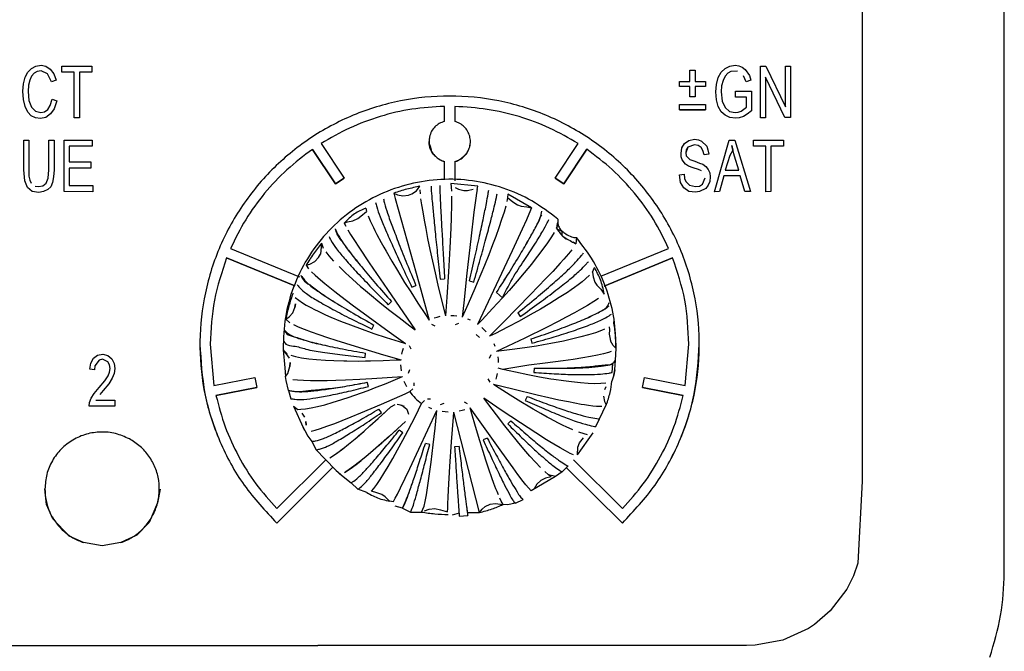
# Model space of a CAD drawing. Header units: millimetres. Extents: x -244 to 510, y -260 to 538.
# Tile 8 of 18: x 89 to 136, y -139 to -109. Entities that reach past the tile are written whole.
import ezdxf

# ---------------------------------------------------------------- set-up
doc = ezdxf.new("R2010")
doc.units = ezdxf.units.MM

msp = doc.modelspace()

# ---------------------------------------------------------------- linework, layer by layer
at = {"color": 7, "linetype": 'Continuous'}
for p, q in [((129.066, -88.765), (129.066, -131.006)), ((135.9, -135.405), (135.9, -90.652)), ((88.973, -111.335), (89.146, -111.145)), ((89.146, -111.145), (89.361, -111.034)), ((89.361, -111.034), (89.606, -110.987)), ((89.606, -110.987), (89.835, -111.034)), ((89.835, -111.034), (90.051, -111.177)), ((90.051, -111.177), (90.223, -111.414)), ((90.597, -111.034), (92.048, -111.034)), ((90.597, -111.335), (90.597, -111.034)), ((92.048, -111.034), (92.048, -111.335)), ((122.298, -111.335), (122.485, -111.145)), ((122.485, -111.145), (122.701, -111.034)), ((122.701, -111.034), (122.959, -110.987)), ((122.959, -110.987), (123.146, -111.018)), ((123.146, -111.018), (123.304, -111.082)), ((123.304, -111.082), (123.448, -111.193)), ((123.448, -111.193), (123.649, -111.494)), ((124.18, -111.034), (124.439, -111.034)), ((124.18, -113.521), (124.18, -111.034)), ((124.439, -111.034), (125.387, -112.998)), ((125.387, -112.998), (125.387, -111.034)), ((125.387, -111.034), (125.631, -111.034)), ((125.631, -111.034), (125.631, -113.515)), ((88.758, -111.889), (88.844, -111.573)), ((88.844, -111.573), (88.973, -111.335)), ((89.146, -111.525), (89.06, -111.715)), ((89.146, -111.525), (89.06, -111.715)), ((89.275, -111.383), (89.146, -111.525)), ((89.275, -111.383), (89.146, -111.525)), ((89.419, -111.304), (89.275, -111.383)), ((89.419, -111.304), (89.275, -111.383)), ((89.606, -111.267), (89.419, -111.304)), ((89.606, -111.267), (89.419, -111.304)), ((89.907, -111.414), (89.606, -111.267)), ((89.907, -111.414), (89.606, -111.267)), ((90.108, -111.794), (89.907, -111.414)), ((90.108, -111.794), (89.907, -111.414)), ((90.223, -111.414), (90.338, -111.715)), ((91.2, -111.335), (90.597, -111.335)), ((91.2, -111.335), (90.597, -111.335)), ((91.2, -113.521), (91.2, -111.335)), ((92.048, -111.335), (91.445, -111.335)), ((92.048, -111.335), (91.445, -111.335)), ((91.445, -111.335), (91.445, -113.521)), ((120.79, -111.772), (120.79, -111.235)), ((120.79, -111.235), (121.04, -111.235)), ((121.04, -111.235), (121.04, -111.772)), ((122.068, -111.921), (122.155, -111.589)), ((122.155, -111.589), (122.298, -111.335)), ((122.485, -111.525), (122.385, -111.731)), ((122.485, -111.525), (122.385, -111.731)), ((122.614, -111.383), (122.485, -111.525)), ((122.614, -111.383), (122.485, -111.525)), ((122.758, -111.304), (122.614, -111.383)), ((122.758, -111.304), (122.614, -111.383)), ((123.074, -111.282), (122.758, -111.304)), ((123.074, -111.282), (122.758, -111.304)), ((123.491, -111.794), (123.361, -111.509)), ((123.491, -111.794), (123.361, -111.509)), ((123.649, -111.494), (123.721, -111.715)), ((125.358, -113.515), (124.425, -111.568)), ((124.425, -111.568), (124.425, -113.521)), ((125.358, -113.515), (124.425, -111.568)), ((88.729, -112.248), (88.758, -111.889)), ((89.002, -111.953), (88.988, -112.254)), ((89.002, -111.953), (88.988, -112.254)), ((89.06, -111.715), (89.002, -111.953)), ((89.06, -111.715), (89.002, -111.953)), ((90.338, -111.715), (90.108, -111.794)), ((90.338, -111.715), (90.108, -111.794)), ((120.29, -111.772), (120.79, -111.772)), ((120.29, -112.021), (120.29, -111.772)), ((120.79, -112.021), (120.29, -112.021)), ((120.79, -112.021), (120.29, -112.021)), ((120.79, -112.518), (120.79, -112.021)), ((121.04, -111.772), (121.54, -111.772)), ((121.54, -112.021), (121.04, -112.021)), ((121.54, -112.021), (121.04, -112.021)), ((121.04, -112.021), (121.04, -112.513)), ((121.54, -111.772), (121.54, -112.021)), ((122.04, -112.28), (122.068, -111.921)), ((122.313, -111.979), (122.298, -112.28)), ((122.313, -111.979), (122.298, -112.28)), ((122.385, -111.731), (122.313, -111.979)), ((122.385, -111.731), (122.313, -111.979)), ((123.721, -111.715), (123.491, -111.794)), ((123.721, -111.715), (123.491, -111.794)), ((88.758, -112.644), (88.729, -112.248)), ((88.758, -112.644), (88.729, -112.248)), ((88.988, -112.254), (89.017, -112.697)), ((121.04, -112.513), (120.79, -112.518)), ((121.04, -112.513), (120.79, -112.518)), ((122.068, -112.66), (122.04, -112.28)), ((122.068, -112.66), (122.04, -112.28)), ((122.298, -112.28), (122.341, -112.729)), ((122.974, -112.539), (122.974, -112.238)), ((122.974, -112.238), (123.749, -112.238)), ((123.505, -112.539), (122.974, -112.539)), ((123.505, -112.539), (122.974, -112.539)), ((123.505, -113.014), (123.505, -112.539)), ((123.749, -112.238), (123.749, -113.188)), ((88.844, -112.982), (88.758, -112.644)), ((88.844, -112.982), (88.758, -112.644)), ((88.973, -113.251), (88.844, -112.982)), ((88.973, -113.251), (88.844, -112.982)), ((89.017, -112.697), (89.146, -113.014)), ((89.146, -113.014), (89.333, -113.204)), ((89.936, -113.125), (90.051, -112.935)), ((90.051, -112.935), (90.137, -112.634)), ((90.238, -113.093), (90.065, -113.341)), ((90.238, -113.093), (90.065, -113.341)), ((90.137, -112.634), (90.367, -112.713)), ((90.367, -112.713), (90.238, -113.093)), ((90.367, -112.713), (90.238, -113.093)), ((108.99, -113.704), (108.99, -112.973)), ((109.49, -112.979), (109.49, -113.704)), ((120.29, -113.14), (120.29, -112.891)), ((120.29, -112.891), (121.54, -112.891)), ((121.54, -112.891), (121.54, -113.14)), ((122.155, -112.982), (122.068, -112.66)), ((122.155, -112.982), (122.068, -112.66)), ((122.298, -113.236), (122.155, -112.982)), ((122.298, -113.236), (122.155, -112.982)), ((122.341, -112.729), (122.485, -113.03)), ((122.485, -113.03), (122.686, -113.22)), ((123.247, -113.204), (123.505, -113.014)), ((89.132, -113.426), (88.973, -113.251)), ((89.132, -113.426), (88.973, -113.251)), ((89.333, -113.521), (89.132, -113.426)), ((89.333, -113.521), (89.132, -113.426)), ((89.333, -113.204), (89.591, -113.267)), ((89.577, -113.552), (89.333, -113.521)), ((89.577, -113.552), (89.333, -113.521)), ((89.835, -113.505), (89.577, -113.552)), ((89.835, -113.505), (89.577, -113.552)), ((89.591, -113.267), (89.778, -113.236)), ((89.778, -113.236), (89.936, -113.125)), ((90.065, -113.341), (89.835, -113.505)), ((90.065, -113.341), (89.835, -113.505)), ((91.445, -113.521), (91.2, -113.521)), ((91.445, -113.521), (91.2, -113.521)), ((121.54, -113.14), (120.29, -113.14)), ((120.29, -113.14), (121.54, -113.14)), ((122.485, -113.405), (122.298, -113.236)), ((122.485, -113.405), (122.298, -113.236)), ((122.715, -113.515), (122.485, -113.405)), ((122.715, -113.515), (122.485, -113.405)), ((122.686, -113.22), (122.959, -113.267)), ((122.974, -113.547), (122.715, -113.515)), ((122.974, -113.547), (122.715, -113.515)), ((122.959, -113.267), (123.103, -113.251)), ((123.16, -113.521), (122.974, -113.547)), ((123.16, -113.521), (122.974, -113.547)), ((123.103, -113.251), (123.247, -113.204)), ((123.361, -113.468), (123.16, -113.521)), ((123.361, -113.468), (123.16, -113.521)), ((123.548, -113.357), (123.361, -113.468)), ((123.548, -113.357), (123.361, -113.468)), ((123.749, -113.188), (123.548, -113.357)), ((123.749, -113.188), (123.548, -113.357)), ((124.425, -113.521), (124.18, -113.521)), ((124.425, -113.521), (124.18, -113.521)), ((125.631, -113.515), (125.358, -113.515)), ((125.631, -113.515), (125.358, -113.515)), ((88.777, -116.035), (88.777, -114.594)), ((88.777, -114.594), (89.021, -114.594)), ((89.021, -114.594), (89.021, -116.336)), ((89.984, -114.594), (90.228, -114.594)), ((89.984, -116.035), (89.984, -114.594)), ((90.228, -114.594), (90.228, -116.035)), ((90.717, -114.594), (92.067, -114.594)), ((90.717, -117.075), (90.717, -114.594)), ((92.067, -114.895), (90.961, -114.895)), ((92.067, -114.895), (90.961, -114.895)), ((90.961, -114.895), (90.961, -115.64)), ((92.067, -114.594), (92.067, -114.895)), ((103.06, -114.762), (104.172, -116.422)), ((114.308, -116.422), (115.419, -114.767)), ((120.362, -115.244), (120.405, -114.974)), ((120.405, -114.974), (120.534, -114.753)), ((120.534, -114.753), (120.735, -114.61)), ((120.692, -114.937), (120.591, -115.207)), ((120.692, -114.937), (120.606, -115.069)), ((121.008, -114.832), (120.692, -114.937)), ((121.008, -114.832), (120.692, -114.937)), ((120.735, -114.61), (121.008, -114.547)), ((121.008, -114.547), (121.195, -114.578)), ((121.18, -114.858), (121.008, -114.832)), ((121.18, -114.858), (121.008, -114.832)), ((121.324, -114.953), (121.18, -114.858)), ((121.324, -114.953), (121.18, -114.858)), ((121.195, -114.578), (121.353, -114.642)), ((121.41, -115.101), (121.324, -114.953)), ((121.41, -115.101), (121.324, -114.953)), ((121.353, -114.642), (121.597, -114.895)), ((121.597, -114.895), (121.655, -115.069)), ((121.971, -117.081), (122.675, -114.594)), ((122.675, -114.594), (122.948, -114.594)), ((122.847, -115.08), (122.804, -114.858)), ((122.847, -115.08), (122.804, -114.858)), ((122.804, -114.858), (122.847, -115.08)), ((122.804, -114.858), (122.847, -115.08)), ((122.948, -114.594), (123.709, -117.075)), ((123.838, -114.594), (125.289, -114.594)), ((123.838, -114.895), (123.838, -114.594)), ((124.442, -114.895), (123.838, -114.895)), ((124.442, -114.895), (123.838, -114.895)), ((124.442, -117.081), (124.442, -114.895)), ((124.686, -114.895), (124.686, -117.075)), ((125.289, -114.895), (124.686, -114.895)), ((125.289, -114.895), (124.686, -114.895)), ((125.289, -114.594), (125.289, -114.895)), ((103.756, -116.698), (102.644, -115.044)), ((102.644, -115.044), (103.756, -116.698)), ((114.724, -116.693), (115.835, -115.038)), ((115.835, -115.038), (114.724, -116.693)), ((120.376, -115.402), (120.362, -115.244)), ((120.376, -115.402), (120.362, -115.244)), ((120.419, -115.539), (120.376, -115.402)), ((120.419, -115.539), (120.376, -115.402)), ((120.606, -115.069), (120.591, -115.207)), ((120.591, -115.207), (120.606, -115.354)), ((120.606, -115.354), (120.793, -115.529)), ((121.468, -115.307), (121.41, -115.101)), ((121.468, -115.307), (121.41, -115.101)), ((121.698, -115.27), (121.468, -115.307)), ((121.698, -115.27), (121.468, -115.307)), ((121.655, -115.069), (121.698, -115.27)), ((122.703, -115.333), (122.488, -116.051)), ((122.703, -115.333), (122.488, -116.051)), ((122.847, -115.08), (122.703, -115.333)), ((122.847, -115.08), (122.703, -115.333)), ((122.933, -115.365), (122.847, -115.08)), ((122.933, -115.365), (122.847, -115.08)), ((123.134, -116.051), (122.933, -115.365)), ((123.134, -116.051), (122.933, -115.365)), ((90.961, -115.64), (91.995, -115.64)), ((91.995, -115.64), (91.995, -115.94)), ((108.99, -116.495), (108.99, -115.624)), ((109.49, -115.629), (109.49, -116.551)), ((120.577, -115.761), (120.419, -115.539)), ((120.577, -115.761), (120.419, -115.539)), ((120.721, -115.845), (120.577, -115.761)), ((120.721, -115.845), (120.577, -115.761)), ((120.951, -115.925), (120.721, -115.845)), ((120.951, -115.925), (120.721, -115.845)), ((120.793, -115.529), (121.022, -115.608)), ((121.195, -116.014), (120.951, -115.925)), ((121.195, -116.014), (120.951, -115.925)), ((121.022, -115.608), (121.252, -115.703)), ((121.252, -115.703), (121.41, -115.75)), ((121.41, -115.75), (121.554, -115.861)), ((121.554, -115.861), (121.669, -116.004)), ((88.82, -116.558), (88.777, -116.035)), ((88.82, -116.558), (88.777, -116.035)), ((89.021, -116.336), (89.064, -116.526)), ((89.941, -116.431), (89.984, -116.035)), ((90.199, -116.363), (90.156, -116.632)), ((90.199, -116.363), (90.156, -116.632)), ((90.228, -116.035), (90.199, -116.363)), ((90.228, -116.035), (90.199, -116.363)), ((91.995, -115.94), (90.961, -115.94)), ((91.995, -115.94), (90.961, -115.94)), ((90.961, -115.94), (90.961, -116.78)), ((120.29, -116.268), (120.52, -116.241)), ((120.333, -116.632), (120.29, -116.268)), ((120.333, -116.632), (120.29, -116.268)), ((120.52, -116.241), (120.534, -116.447)), ((121.339, -116.078), (121.195, -116.014)), ((121.339, -116.078), (121.195, -116.014)), ((121.669, -116.004), (121.741, -116.178)), ((121.741, -116.178), (121.77, -116.368)), ((121.77, -116.368), (121.741, -116.584)), ((121.77, -116.368), (121.741, -116.584)), ((122.416, -116.315), (122.215, -117.075)), ((122.416, -116.315), (122.215, -117.075)), ((123.206, -116.32), (122.416, -116.315)), ((123.206, -116.32), (122.416, -116.315)), ((122.488, -116.051), (123.134, -116.051)), ((123.422, -117.075), (123.206, -116.32)), ((123.422, -117.075), (123.206, -116.32)), ((88.949, -116.875), (88.82, -116.558)), ((88.949, -116.875), (88.82, -116.558)), ((89.179, -117.065), (88.949, -116.875)), ((89.179, -117.065), (88.949, -116.875)), ((89.064, -116.526), (89.122, -116.669)), ((89.323, -116.811), (89.481, -116.827)), ((89.481, -116.827), (89.696, -116.796)), ((89.696, -116.796), (89.855, -116.669)), ((89.855, -116.669), (89.941, -116.431)), ((90.07, -116.843), (89.926, -116.98)), ((90.07, -116.843), (89.926, -116.98)), ((90.156, -116.632), (90.07, -116.843)), ((90.156, -116.632), (90.07, -116.843)), ((90.961, -116.78), (92.096, -116.78)), ((92.096, -116.78), (92.096, -117.081)), ((104.172, -116.422), (103.756, -116.698)), ((103.756, -116.698), (104.172, -116.422)), ((107.652, -117.032), (107.817, -116.819)), ((109.302, -116.692), (109.322, -116.861)), ((110.595, -116.807), (109.302, -116.692)), ((109.322, -116.861), (109.329, -117.046)), ((109.501, -116.874), (109.663, -116.96)), ((110.564, -116.971), (110.595, -116.807)), ((114.724, -116.693), (114.308, -116.422)), ((114.308, -116.422), (114.724, -116.693)), ((120.491, -116.891), (120.333, -116.632)), ((120.491, -116.891), (120.333, -116.632)), ((120.534, -116.447), (120.591, -116.59)), ((120.591, -116.59), (120.778, -116.764)), ((120.778, -116.764), (121.051, -116.827)), ((121.051, -116.827), (121.252, -116.811)), ((121.252, -116.811), (121.396, -116.716)), ((121.396, -116.716), (121.525, -116.415)), ((121.669, -116.759), (121.554, -116.922)), ((121.669, -116.759), (121.554, -116.922)), ((121.741, -116.584), (121.669, -116.759)), ((121.741, -116.584), (121.669, -116.759)), ((89.495, -117.112), (89.179, -117.065)), ((89.495, -117.112), (89.179, -117.065)), ((89.725, -117.075), (89.495, -117.112)), ((89.725, -117.075), (89.495, -117.112)), ((89.926, -116.98), (89.725, -117.075)), ((89.926, -116.98), (89.725, -117.075)), ((92.096, -117.081), (90.717, -117.075)), ((92.096, -117.081), (90.717, -117.075)), ((106.562, -117.151), (106.629, -117.399)), ((106.562, -117.151), (106.73, -117.23)), ((106.73, -117.23), (106.994, -117.28)), ((106.994, -117.28), (107.261, -117.251)), ((107.261, -117.251), (107.43, -117.187)), ((107.43, -117.187), (107.652, -117.032)), ((107.809, -116.99), (107.822, -117.175)), ((109.332, -117.29), (109.329, -117.701)), ((109.663, -116.96), (109.924, -117.023)), ((109.924, -117.023), (110.105, -117.021)), ((110.105, -117.021), (110.367, -116.951)), ((110.535, -117.153), (110.5, -117.393)), ((110.564, -116.971), (110.535, -117.153)), ((112.034, -117.193), (112.03, -117.364)), ((113.173, -117.853), (112.034, -117.193)), ((120.735, -117.065), (120.491, -116.891)), ((120.735, -117.065), (120.491, -116.891)), ((121.051, -117.107), (120.735, -117.065)), ((121.051, -117.107), (120.735, -117.065)), ((121.252, -117.075), (121.051, -117.107)), ((121.252, -117.075), (121.051, -117.107)), ((121.554, -116.922), (121.252, -117.075)), ((121.554, -116.922), (121.252, -117.075)), ((122.215, -117.075), (121.971, -117.081)), ((122.215, -117.075), (121.971, -117.081)), ((123.709, -117.075), (123.422, -117.075)), ((123.709, -117.075), (123.422, -117.075)), ((124.686, -117.075), (124.442, -117.081)), ((124.686, -117.075), (124.442, -117.081)), ((106.629, -117.399), (107.776, -121.507)), ((107.849, -117.416), (107.891, -117.709)), ((107.891, -117.709), (107.946, -118.051)), ((109.329, -117.701), (109.313, -118.332)), ((110.5, -117.393), (110.411, -118.063)), ((111.938, -117.779), (111.856, -118.061)), ((112.03, -117.364), (111.996, -117.545)), ((112.03, -117.364), (112.282, -117.568)), ((112.282, -117.568), (112.505, -117.716)), ((112.505, -117.716), (112.676, -117.776)), ((112.676, -117.776), (112.946, -117.799)), ((112.946, -117.799), (113.173, -117.853)), ((104.836, -118.37), (104.974, -118.252)), ((104.974, -118.252), (105.252, -118.035)), ((105.213, -117.879), (105.252, -118.035)), ((105.326, -118.241), (105.426, -118.478)), ((107.946, -118.051), (108.015, -118.443)), ((110.411, -118.063), (110.254, -119.347)), ((111.856, -118.061), (111.741, -118.42)), ((113.045, -118.167), (112.931, -118.43)), ((113.173, -117.853), (113.045, -118.167)), ((104.177, -118.598), (104.33, -118.531)), ((104.177, -118.598), (104.246, -118.733)), ((104.33, -118.531), (104.596, -118.488)), ((104.596, -118.488), (104.836, -118.37)), ((105.426, -118.478), (105.575, -118.795)), ((108.015, -118.443), (108.093, -118.856)), ((109.313, -118.332), (109.296, -118.827)), ((111.741, -118.42), (111.602, -118.823)), ((112.931, -118.43), (112.73, -118.88)), ((114.42, -118.697), (114.367, -118.844)), ((114.44, -118.393), (114.44, -118.55)), ((104.351, -118.918), (104.481, -119.133)), ((104.481, -119.133), (104.665, -119.427)), ((105.575, -118.795), (105.647, -118.939)), ((105.647, -118.939), (105.749, -119.138)), ((105.749, -119.138), (105.954, -119.522)), ((108.093, -118.856), (108.186, -119.327)), ((109.296, -118.827), (109.253, -119.783)), ((111.457, -119.226), (111.307, -119.629)), ((111.602, -118.823), (111.457, -119.226)), ((112.73, -118.88), (112.252, -119.918)), ((114.269, -119.035), (114.14, -119.251)), ((114.367, -118.844), (114.639, -118.976)), ((114.639, -118.976), (114.639, -119.185)), ((114.639, -119.185), (114.832, -119.359)), ((103.089, -119.56), (103.031, -120.089)), ((103.089, -119.56), (103.17, -119.799)), ((104.665, -119.427), (104.872, -119.747)), ((105.954, -119.522), (106.077, -119.744)), ((108.186, -119.327), (108.298, -119.865)), ((110.254, -119.347), (110.066, -121.004)), ((111.307, -119.629), (111.119, -120.115)), ((113.948, -119.538), (113.727, -119.846)), ((114.14, -119.251), (113.948, -119.538)), ((115.179, -119.497), (115.312, -119.586)), ((115.337, -119.288), (115.312, -119.586)), ((98.713, -119.807), (102.028, -121.173)), ((102.942, -120.246), (103.031, -120.089)), ((103.288, -119.972), (103.442, -120.163)), ((103.442, -120.163), (103.668, -120.415)), ((104.872, -119.747), (105.375, -120.504)), ((106.077, -119.744), (106.187, -119.941)), ((106.187, -119.941), (106.463, -120.418)), ((108.298, -119.865), (108.543, -120.982)), ((109.253, -119.783), (109.19, -120.927)), ((112.252, -119.918), (110.585, -123.463)), ((111.119, -120.115), (110.913, -120.633)), ((113.467, -120.188), (113.312, -120.386)), ((113.727, -119.846), (113.467, -120.188)), ((114.953, -120.063), (114.731, -120.32)), ((115.108, -119.873), (114.953, -120.063)), ((116.506, -121.15), (119.766, -119.807)), ((101.794, -121.615), (98.522, -120.267)), ((98.522, -120.267), (101.794, -121.615)), ((102.343, -120.616), (102.523, -120.569)), ((102.343, -120.616), (102.465, -120.797)), ((102.523, -120.569), (102.757, -120.439)), ((102.757, -120.439), (102.942, -120.246)), ((105.375, -120.504), (106.25, -121.787)), ((106.463, -120.418), (106.735, -120.876)), ((110.913, -120.633), (110.573, -121.46)), ((113.172, -120.561), (112.825, -120.983)), ((113.312, -120.386), (113.172, -120.561)), ((114.55, -120.524), (114.194, -120.914)), ((114.731, -120.32), (114.55, -120.524)), ((116.668, -121.617), (119.958, -120.262)), ((119.958, -120.262), (116.668, -121.617)), ((102.604, -120.939), (102.779, -121.101)), ((102.779, -121.101), (103.03, -121.318)), ((103.929, -120.681), (104.234, -120.976)), ((104.234, -120.976), (104.415, -121.145)), ((106.735, -120.876), (107.08, -121.441)), ((108.543, -120.982), (108.679, -121.572)), ((109.19, -120.927), (109.108, -122.16)), ((110.066, -121.004), (109.917, -122.418)), ((112.825, -120.983), (112.483, -121.386)), ((114.194, -120.914), (113.871, -121.259)), ((115.967, -121.097), (115.778, -121.272)), ((116.102, -120.946), (116.199, -120.724)), ((116.102, -120.946), (116.146, -121.169)), ((103.03, -121.318), (103.236, -121.489)), ((103.236, -121.489), (103.73, -121.883)), ((104.415, -121.145), (104.579, -121.293)), ((104.579, -121.293), (104.963, -121.633)), ((107.08, -121.441), (107.37, -121.903)), ((107.43, -121.679), (107.623, -121.59)), ((107.776, -121.507), (108.255, -123.256)), ((108.679, -121.572), (108.869, -122.364)), ((108.786, -121.283), (108.998, -121.264)), ((110.197, -121.371), (110.403, -121.426)), ((110.573, -121.46), (110.459, -121.73)), ((112.483, -121.386), (112.096, -121.83)), ((113.871, -121.259), (113.131, -122.032)), ((115.415, -121.56), (115.244, -121.686)), ((115.611, -121.41), (115.415, -121.56)), ((115.778, -121.272), (115.611, -121.41)), ((116.146, -121.169), (116.221, -121.425)), ((116.221, -121.425), (116.314, -121.58)), ((116.314, -121.58), (116.506, -121.77)), ((103.73, -121.883), (104.009, -122.099)), ((104.963, -121.633), (105.099, -121.75)), ((105.099, -121.75), (105.383, -121.991)), ((105.383, -121.991), (105.888, -122.408)), ((106.25, -121.787), (107.588, -123.718)), ((107.37, -121.903), (107.715, -122.441)), ((110.459, -121.73), (110.136, -122.477)), ((111.492, -121.934), (111.785, -122.178)), ((112.096, -121.83), (111.785, -122.178)), ((113.131, -122.032), (111.845, -123.343)), ((114.75, -122.023), (114.514, -122.175)), ((114.901, -121.922), (114.75, -122.023)), ((115.088, -121.795), (114.901, -121.922)), ((115.244, -121.686), (115.088, -121.795)), ((116.506, -121.77), (116.675, -122)), ((101.808, -122.654), (101.838, -122.476)), ((101.838, -122.476), (101.808, -122.654)), ((101.821, -122.164), (102.172, -122.432)), ((102.172, -122.432), (102.353, -122.541)), ((102.353, -122.541), (102.564, -122.656)), ((104.009, -122.099), (104.558, -122.515)), ((104.558, -122.515), (105.325, -123.084)), ((105.888, -122.408), (106.31, -122.745)), ((106.292, -122.514), (106.443, -122.364)), ((107.715, -122.441), (108.078, -122.993)), ((108.869, -122.364), (109.04, -123.048)), ((109.108, -122.16), (109.04, -123.048)), ((109.917, -122.418), (109.849, -123.12)), ((110.136, -122.477), (109.849, -123.12)), ((111.785, -122.178), (111.304, -122.704)), ((114.06, -122.457), (113.614, -122.722)), ((114.514, -122.175), (114.06, -122.457)), ((115.875, -122.546), (115.582, -122.714)), ((116.171, -122.367), (115.875, -122.546)), ((116.391, -122.223), (116.171, -122.367)), ((101.525, -123.1), (101.701, -122.898)), ((101.701, -122.898), (101.808, -122.654)), ((102.564, -122.656), (102.749, -122.751)), ((102.749, -122.751), (102.916, -122.833)), ((102.916, -122.833), (103.117, -122.927)), ((103.117, -122.927), (103.28, -123.001)), ((103.28, -123.001), (103.533, -123.111)), ((106.31, -122.745), (106.811, -123.135)), ((108.078, -122.993), (108.255, -123.256)), ((109.303, -123.029), (109.448, -123.038)), ((111.304, -122.704), (110.804, -123.235)), ((112.516, -122.903), (112.638, -123.077)), ((113.111, -123.01), (112.581, -123.301)), ((113.614, -122.722), (113.111, -123.01)), ((115.238, -122.904), (114.837, -123.118)), ((115.582, -122.714), (115.238, -122.904)), ((101.372, -123.205), (101.525, -123.1)), ((101.372, -123.205), (101.561, -123.379)), ((101.738, -123.472), (101.969, -123.578)), ((103.533, -123.111), (103.994, -123.303)), ((103.994, -123.303), (104.476, -123.491)), ((104.476, -123.491), (105.036, -123.698)), ((105.325, -123.084), (106.331, -123.813)), ((105.51, -123.685), (105.6, -123.493)), ((106.811, -123.135), (107.335, -123.531)), ((108.374, -123.445), (108.529, -123.532)), ((108.499, -123.148), (108.638, -123.107)), ((108.638, -123.107), (108.779, -123.074)), ((109.448, -123.038), (109.591, -123.055)), ((109.516, -123.475), (109.687, -123.401)), ((110.1, -123.191), (110.232, -123.248)), ((110.804, -123.235), (110.585, -123.463)), ((111.845, -123.343), (111.158, -124.035)), ((112.581, -123.301), (112.023, -123.597)), ((114.461, -123.315), (113.891, -123.605)), ((114.837, -123.118), (114.461, -123.315)), ((101.969, -123.578), (102.252, -123.694)), ((102.252, -123.694), (102.588, -123.822)), ((102.588, -123.822), (102.951, -123.952)), ((102.951, -123.952), (103.374, -124.096)), ((105.036, -123.698), (105.467, -123.85)), ((105.467, -123.85), (105.603, -123.896)), ((105.603, -123.896), (106.199, -124.094)), ((106.331, -123.813), (107.121, -124.379)), ((107.335, -123.531), (107.588, -123.718)), ((110.525, -123.945), (110.675, -124.094)), ((110.793, -123.614), (110.997, -123.818)), ((111.44, -123.895), (111.158, -124.035)), ((112.023, -123.597), (111.44, -123.895)), ((113.891, -123.605), (112.852, -124.118)), ((115.917, -123.966), (115.549, -124.067)), ((116.256, -123.86), (115.917, -123.966)), ((116.542, -123.756), (116.256, -123.86)), ((116.678, -123.699), (116.542, -123.756)), ((116.903, -123.584), (116.928, -123.724)), ((116.928, -123.724), (116.917, -123.938)), ((116.917, -123.938), (116.971, -124.254)), ((97.74, -124.408), (97.915, -126.4)), ((101.24, -124.439), (101.24, -124.682)), ((103.374, -124.096), (103.772, -124.226)), ((103.772, -124.226), (104.237, -124.373)), ((104.237, -124.373), (104.912, -124.58)), ((106.199, -124.094), (106.821, -124.289)), ((106.821, -124.289), (107.121, -124.379)), ((111.362, -124.376), (111.42, -124.509)), ((112.852, -124.118), (111.5, -124.768)), ((113.145, -124.163), (113.199, -124.367)), ((113.758, -124.446), (113.424, -124.503)), ((114.1, -124.384), (113.758, -124.446)), ((114.714, -124.262), (114.1, -124.384)), ((115.095, -124.178), (114.714, -124.262)), ((115.549, -124.067), (115.095, -124.178)), ((117.108, -124.483), (116.971, -124.254)), ((117.24, -124.614), (117.24, -124.439)), ((120.565, -126.4), (120.74, -124.413)), ((92.31, -124.942), (92.568, -124.894)), ((92.568, -124.894), (92.813, -124.958)), ((101.24, -124.682), (101.314, -125.547)), ((101.24, -124.682), (101.427, -124.878)), ((101.24, -124.682), (101.522, -125.091)), ((104.912, -124.58), (106.065, -124.919)), ((105.177, -125.051), (105.196, -124.84)), ((106.065, -124.919), (106.91, -125.159)), ((106.946, -124.89), (106.981, -124.749)), ((106.981, -124.749), (107.022, -124.612)), ((107.397, -124.654), (107.309, -124.499)), ((111.219, -124.929), (111.144, -125.099)), ((111.74, -124.74), (111.5, -124.768)), ((112.369, -124.661), (111.74, -124.74)), ((112.973, -124.574), (112.369, -124.661)), ((113.424, -124.503), (112.973, -124.574)), ((116.639, -124.88), (116.35, -124.946)), ((116.874, -124.816), (116.639, -124.88)), ((117.005, -124.772), (116.874, -124.816)), ((117.24, -124.614), (117.108, -124.483)), ((117.216, -125.181), (117.24, -124.614)), ((91.951, -125.623), (91.994, -125.322)), ((91.994, -125.322), (92.123, -125.084)), ((92.123, -125.084), (92.31, -124.942)), ((92.396, -125.19), (92.195, -125.449)), ((92.396, -125.19), (92.195, -125.449)), ((92.554, -125.142), (92.396, -125.19)), ((92.554, -125.142), (92.396, -125.19)), ((92.813, -125.269), (92.554, -125.142)), ((92.813, -125.269), (92.554, -125.142)), ((92.813, -124.958), (92.999, -125.116)), ((92.899, -125.412), (92.813, -125.269)), ((92.899, -125.412), (92.813, -125.269)), ((92.999, -125.116), (93.114, -125.338)), ((93.114, -125.338), (93.158, -125.591)), ((101.568, -125.482), (101.571, -125.302)), ((101.571, -125.302), (101.568, -125.482)), ((101.606, -124.947), (101.84, -125.009)), ((101.84, -125.009), (102.129, -125.064)), ((102.129, -125.064), (102.472, -125.112)), ((102.472, -125.112), (102.843, -125.15)), ((102.843, -125.15), (103.277, -125.182)), ((103.277, -125.182), (103.684, -125.203)), ((103.684, -125.203), (104.161, -125.217)), ((104.161, -125.217), (104.302, -125.22)), ((104.302, -125.22), (104.854, -125.223)), ((104.854, -125.223), (105.194, -125.221)), ((105.194, -125.221), (105.433, -125.217)), ((105.433, -125.217), (106.04, -125.2)), ((106.04, -125.2), (106.669, -125.173)), ((106.669, -125.173), (106.91, -125.159)), ((111.555, -125.015), (111.571, -125.156)), ((111.571, -125.156), (111.58, -125.301)), ((113.834, -125.329), (113.046, -125.419)), ((114.698, -125.218), (113.834, -125.329)), ((115.179, -125.149), (114.698, -125.218)), ((115.636, -125.078), (115.179, -125.149)), ((116.008, -125.013), (115.636, -125.078)), ((116.35, -124.946), (116.008, -125.013)), ((117.056, -125.775), (117.093, -125.367)), ((117.187, -125.64), (117.216, -125.181)), ((92.181, -125.654), (91.951, -125.623)), ((92.181, -125.654), (91.951, -125.623)), ((92.195, -125.449), (92.181, -125.654)), ((92.195, -125.449), (92.181, -125.654)), ((92.827, -125.939), (92.899, -125.765)), ((92.928, -125.591), (92.899, -125.412)), ((92.928, -125.591), (92.899, -125.412)), ((92.899, -125.765), (92.928, -125.591)), ((93.114, -125.823), (93.028, -126.045)), ((93.114, -125.823), (93.028, -126.045)), ((93.158, -125.591), (93.114, -125.823)), ((93.158, -125.591), (93.114, -125.823)), ((101.314, -125.547), (101.351, -125.968)), ((101.351, -125.968), (101.458, -125.818)), ((101.458, -125.818), (101.568, -125.482)), ((106.909, -125.554), (106.9, -125.412)), ((106.924, -125.698), (106.909, -125.554)), ((107.261, -125.806), (107.335, -125.636)), ((111.533, -125.823), (111.498, -125.961)), ((111.803, -125.628), (111.57, -125.573)), ((111.803, -125.628), (111.57, -125.573)), ((113.046, -125.419), (111.803, -125.628)), ((112.415, -125.766), (111.803, -125.628)), ((113.004, -125.889), (112.415, -125.766)), ((113.302, -125.56), (113.283, -125.771)), ((117.138, -125.912), (117.187, -125.64)), ((117.187, -125.64), (117.138, -125.912)), ((92.396, -126.494), (92.669, -126.177)), ((92.856, -126.32), (92.597, -126.636)), ((92.856, -126.32), (92.597, -126.636)), ((92.669, -126.177), (92.827, -125.939)), ((93.028, -126.045), (92.856, -126.32)), ((93.028, -126.045), (92.856, -126.32)), ((97.915, -126.4), (99.877, -126.012)), ((99.877, -126.012), (99.974, -126.499)), ((101.386, -126.161), (101.351, -125.968)), ((101.5, -126.634), (101.386, -126.161)), ((101.706, -126.109), (101.937, -126.133)), ((101.937, -126.133), (102.223, -126.15)), ((102.223, -126.15), (102.562, -126.159)), ((102.562, -126.159), (102.95, -126.161)), ((102.95, -126.161), (103.36, -126.155)), ((103.36, -126.155), (103.765, -126.145)), ((103.765, -126.145), (104.239, -126.128)), ((104.239, -126.128), (104.929, -126.095)), ((104.929, -126.095), (105.506, -126.062)), ((105.335, -126.449), (105.28, -126.244)), ((105.506, -126.062), (106.979, -125.964)), ((105.628, -126.518), (106.184, -126.298)), ((106.184, -126.298), (106.76, -126.058)), ((106.76, -126.058), (106.979, -125.964)), ((107.118, -126.335), (107.06, -126.204)), ((107.182, -126.465), (107.118, -126.335)), ((107.541, -126.413), (107.544, -126.273)), ((111.083, -126.081), (111.17, -126.235)), ((111.498, -125.961), (111.458, -126.101)), ((113.237, -125.935), (113.004, -125.889)), ((113.568, -125.997), (113.237, -125.935)), ((114.105, -126.09), (113.568, -125.997)), ((114.243, -126.112), (114.105, -126.09)), ((114.708, -126.181), (114.243, -126.112)), ((115.105, -126.232), (114.708, -126.181)), ((115.528, -126.276), (115.105, -126.232)), ((115.892, -126.303), (115.528, -126.276)), ((116.227, -126.316), (115.892, -126.303)), ((116.511, -126.311), (116.227, -126.316)), ((116.741, -126.29), (116.511, -126.311)), ((117.138, -125.912), (117.037, -126.2)), ((118.505, -126.499), (118.603, -126.012)), ((118.603, -126.012), (120.565, -126.4)), ((92.008, -127.016), (92.152, -126.779)), ((92.152, -126.779), (92.396, -126.494)), ((92.597, -126.636), (92.425, -126.837)), ((92.597, -126.636), (92.425, -126.837)), ((99.974, -126.499), (98.012, -126.887)), ((98.012, -126.887), (99.974, -126.499)), ((101.5, -126.634), (101.607, -127.035)), ((104.588, -126.901), (105.096, -126.719)), ((105.096, -126.719), (105.408, -126.602)), ((105.408, -126.602), (105.628, -126.518)), ((105.961, -127.299), (107.103, -126.795)), ((107.103, -126.795), (107.321, -126.697)), ((107.321, -126.697), (107.478, -126.562)), ((111.615, -126.522), (111.358, -126.353)), ((112.281, -126.585), (111.358, -126.353)), ((112.148, -126.866), (111.615, -126.522)), ((113.443, -126.866), (112.281, -126.585)), ((116.703, -126.587), (116.763, -126.456)), ((120.467, -126.887), (118.505, -126.499)), ((118.505, -126.499), (120.467, -126.887)), ((91.922, -127.396), (91.936, -127.222)), ((91.936, -127.222), (92.008, -127.016)), ((92.238, -127.111), (93.158, -127.111)), ((93.158, -127.111), (93.158, -127.391)), ((103.242, -127.324), (103.642, -127.21)), ((103.642, -127.21), (104.019, -127.092)), ((104.019, -127.092), (104.458, -126.946)), ((104.458, -126.946), (104.588, -126.901)), ((107.595, -127.872), (107.895, -127.27)), ((108.032, -127.115), (107.895, -127.27)), ((108.323, -127.051), (108.182, -127.054)), ((108.963, -127.261), (108.792, -127.334)), ((110.106, -127.29), (109.951, -127.203)), ((111.072, -127.26), (110.891, -127.014)), ((111.725, -127.582), (110.891, -127.014)), ((111.489, -127.816), (111.072, -127.26)), ((112.663, -127.185), (112.148, -126.866)), ((113.098, -127.447), (112.663, -127.185)), ((112.97, -126.926), (112.879, -127.118)), ((114.004, -126.994), (113.443, -126.866)), ((114.486, -127.1), (114.004, -126.994)), ((114.947, -127.195), (114.486, -127.1)), ((115.263, -127.256), (114.947, -127.195)), ((115.563, -127.309), (115.263, -127.256)), ((116.641, -126.907), (116.69, -127.17)), ((116.69, -127.17), (116.769, -127.337)), ((93.158, -127.391), (91.922, -127.396)), ((93.158, -127.391), (91.922, -127.396)), ((101.734, -127.401), (102.208, -128.417)), ((101.734, -127.401), (101.948, -127.557)), ((101.948, -127.557), (102.089, -127.54)), ((102.089, -127.54), (102.309, -127.522)), ((102.146, -127.739), (102.271, -127.917)), ((102.309, -127.522), (102.579, -127.479)), ((102.579, -127.479), (102.897, -127.411)), ((102.897, -127.411), (103.242, -127.324)), ((104.506, -127.915), (104.972, -127.722)), ((104.972, -127.722), (105.961, -127.299)), ((105.8, -127.995), (106.408, -127.435)), ((105.963, -127.708), (105.841, -127.534)), ((105.95, -127.858), (106.408, -127.435)), ((106.408, -127.435), (106.631, -127.316)), ((106.719, -127.304), (106.948, -127.345)), ((106.82, -127.309), (107.05, -127.401)), ((106.948, -127.345), (107.178, -127.533)), ((107.178, -127.533), (107.26, -127.778)), ((107.322, -130.389), (108.63, -127.612)), ((108.38, -127.522), (108.247, -127.462)), ((108.543, -128.452), (108.63, -127.612)), ((109.032, -127.672), (108.888, -127.658)), ((109.176, -127.684), (109.032, -127.672)), ((109.42, -127.918), (109.44, -127.684)), ((109.801, -129.064), (109.44, -127.684)), ((109.841, -127.603), (109.701, -127.639)), ((109.98, -127.565), (109.841, -127.603)), ((111.745, -129.613), (110.225, -127.477)), ((110.307, -127.769), (110.225, -127.477)), ((112.645, -128.2), (111.725, -127.582)), ((113.249, -127.536), (113.098, -127.447)), ((113.623, -127.751), (113.249, -127.536)), ((113.922, -127.917), (113.623, -127.751)), ((115.731, -127.336), (115.563, -127.309)), ((115.916, -127.364), (115.731, -127.336)), ((116.126, -127.391), (115.916, -127.364)), ((116.307, -127.409), (116.126, -127.391)), ((116.559, -127.417), (116.307, -127.409)), ((116.45, -128.009), (116.769, -127.337)), ((102.34, -128.31), (102.334, -128.127)), ((102.334, -128.127), (102.34, -128.31)), ((103.342, -128.365), (103.73, -128.222)), ((103.73, -128.222), (104.077, -128.087)), ((104.077, -128.087), (104.506, -127.915)), ((105.407, -128.349), (105.8, -127.995)), ((107.113, -128.139), (106.345, -128.846)), ((106.919, -128.32), (107.113, -128.139)), ((107.248, -128.546), (107.595, -127.872)), ((109.328, -129.104), (109.42, -127.918)), ((110.482, -128.368), (110.307, -127.769)), ((111.896, -128.343), (111.489, -127.816)), ((112.188, -128.097), (112.037, -128.247)), ((113.381, -128.682), (112.645, -128.2)), ((114.064, -127.994), (113.922, -127.917)), ((114.47, -128.207), (114.064, -127.994)), ((114.694, -128.318), (114.47, -128.207)), ((116.276, -128.38), (116.45, -128.009)), ((102.208, -128.417), (102.281, -128.572)), ((102.281, -128.572), (102.208, -128.417)), ((102.281, -128.572), (102.431, -128.841)), ((102.582, -128.598), (102.787, -128.546)), ((102.787, -128.546), (103.04, -128.468)), ((103.04, -128.468), (103.342, -128.365)), ((104.694, -128.969), (105.133, -128.591)), ((104.858, -128.83), (105.113, -128.609)), ((105.133, -128.591), (105.407, -128.349)), ((106.14, -129.029), (106.506, -128.7)), ((106.506, -128.7), (106.652, -128.565)), ((106.987, -128.677), (106.813, -128.556)), ((106.99, -129.033), (107.248, -128.546)), ((108.452, -129.254), (108.543, -128.452)), ((110.691, -129.064), (110.482, -128.368)), ((112.162, -128.679), (111.896, -128.343)), ((112.497, -129.091), (112.162, -128.679)), ((113.901, -129.013), (113.381, -128.682)), ((114.838, -128.388), (114.694, -128.318)), ((115.166, -128.536), (114.838, -128.388)), ((115.39, -129.736), (116.137, -128.68)), ((115.7, -128.731), (115.449, -128.649)), ((102.431, -128.841), (102.617, -129.092)), ((102.617, -129.092), (102.835, -129.496)), ((104.384, -129.227), (104.694, -128.969)), ((106.345, -128.846), (105.825, -129.308)), ((105.838, -129.296), (105.998, -129.156)), ((106.742, -129.489), (106.99, -129.033)), ((108.283, -129.24), (108.077, -129.185)), ((109.248, -130.294), (109.328, -129.104)), ((110.672, -132.513), (109.801, -129.064)), ((110.85, -129.57), (110.691, -129.064)), ((111.05, -128.932), (110.856, -129.021)), ((112.813, -129.467), (112.497, -129.091)), ((114.064, -129.114), (113.901, -129.013)), ((114.246, -129.225), (114.064, -129.114)), ((115.396, -129.372), (115.476, -129.166)), ((115.476, -129.166), (115.683, -128.911)), ((115.875, -128.77), (115.7, -128.731)), ((103.237, -129.929), (102.835, -129.496)), ((103.657, -129.775), (103.863, -129.632)), ((103.707, -129.742), (103.935, -129.578)), ((103.863, -129.632), (104.106, -129.448)), ((103.935, -129.578), (104.099, -129.454)), ((104.106, -129.448), (104.384, -129.227)), ((105.562, -129.536), (105.218, -129.826)), ((105.825, -129.308), (105.562, -129.536)), ((106.505, -129.911), (106.742, -129.489)), ((108.349, -130.083), (108.452, -129.254)), ((109.693, -129.329), (109.481, -129.347)), ((110.984, -129.986), (110.85, -129.57)), ((112.292, -130.365), (111.745, -129.613)), ((113.104, -129.802), (112.813, -129.467)), ((114.551, -129.406), (114.246, -129.225)), ((114.811, -129.552), (114.551, -129.406)), ((115.038, -129.669), (114.811, -129.552)), ((115.39, -129.736), (115.396, -129.372)), ((100.933, -132.322), (103.287, -129.981)), ((103.237, -129.931), (103.786, -130.488)), ((103.49, -129.877), (103.657, -129.775)), ((103.521, -129.86), (103.707, -129.742)), ((104.911, -130.075), (104.64, -130.283)), ((104.812, -130.153), (104.986, -130.014)), ((105.218, -129.826), (104.911, -130.075)), ((106.285, -130.29), (106.505, -129.911)), ((108.274, -130.645), (108.349, -130.083)), ((111.13, -130.425), (110.984, -129.986)), ((113.37, -130.094), (113.104, -129.802)), ((113.608, -130.341), (113.37, -130.094)), ((115.192, -129.737), (115.038, -129.669)), ((115.19, -129.979), (117.546, -132.322)), ((100.933, -133.02), (103.634, -130.334)), ((103.634, -130.334), (100.933, -133.02)), ((103.786, -130.488), (103.991, -130.659)), ((104.196, -130.582), (104.363, -130.48)), ((104.411, -130.448), (104.226, -130.565)), ((104.363, -130.48), (104.57, -130.336)), ((104.64, -130.283), (104.411, -130.448)), ((104.57, -130.336), (104.812, -130.153)), ((106.073, -130.641), (106.285, -130.29)), ((106.877, -131.319), (107.322, -130.389)), ((109.184, -131.418), (109.248, -130.294)), ((111.273, -130.836), (111.13, -130.425)), ((112.525, -130.679), (112.292, -130.365)), ((113.998, -130.699), (113.814, -130.54)), ((114.646, -130.562), (114.334, -130.782)), ((114.646, -130.562), (114.938, -130.273)), ((117.546, -133.02), (114.882, -130.376)), ((114.882, -130.376), (117.546, -133.02)), ((103.942, -130.634), (104.126, -130.785)), ((104.126, -130.785), (104.51, -131.083)), ((105.736, -131.159), (105.899, -130.917)), ((105.899, -130.917), (106.073, -130.641)), ((108.174, -131.328), (108.274, -130.645)), ((111.372, -131.112), (111.273, -130.836)), ((112.778, -131.012), (112.525, -130.679)), ((112.904, -131.172), (112.778, -131.012)), ((114.334, -130.782), (113.154, -131.467)), ((113.617, -130.969), (113.428, -131.148)), ((113.851, -130.854), (113.617, -130.969)), ((114.129, -130.791), (113.851, -130.854)), ((114.129, -130.791), (113.998, -130.699)), ((114.334, -130.782), (113.998, -130.699)), ((129.066, -131.006), (128.861, -134.946)), ((89.869, -132.127), (89.79, -131.374)), ((95.323, -131.388), (95.204, -132.047)), ((104.51, -131.083), (104.836, -131.391)), ((105.27, -131.555), (104.836, -131.391)), ((105.48, -131.489), (105.596, -131.35)), ((105.738, -131.558), (105.48, -131.489)), ((105.596, -131.35), (105.736, -131.159)), ((106.729, -131.621), (106.877, -131.319)), ((108.122, -131.653), (108.174, -131.328)), ((109.166, -131.793), (109.184, -131.418)), ((111.468, -131.367), (111.372, -131.112)), ((111.522, -131.507), (111.468, -131.367)), ((111.583, -131.657), (111.522, -131.507)), ((113.154, -131.467), (112.904, -131.172)), ((113.428, -131.148), (113.304, -131.376)), ((105.988, -131.638), (105.738, -131.558)), ((106.149, -131.751), (105.988, -131.638)), ((106.375, -131.986), (106.149, -131.751)), ((106.542, -131.984), (106.624, -131.828)), ((106.624, -131.828), (106.729, -131.621)), ((108.019, -132.203), (108.064, -131.979)), ((108.064, -131.979), (108.122, -131.653)), ((109.155, -132.076), (109.166, -131.793)), ((111.717, -131.958), (111.654, -131.823)), ((111.81, -132.124), (111.717, -131.958)), ((112.4, -132.063), (112.778, -131.888)), ((90.174, -132.819), (89.869, -132.127)), ((95.204, -132.047), (94.799, -132.99)), ((106.974, -132.31), (106.63, -132.198)), ((106.974, -132.31), (107.369, -132.492)), ((107.369, -132.492), (107.884, -132.489)), ((107.884, -132.489), (108.019, -132.203)), ((108.041, -132.431), (108.254, -132.351)), ((108.254, -132.351), (108.527, -132.325)), ((108.527, -132.325), (108.795, -132.382)), ((108.795, -132.382), (109.147, -132.473)), ((109.147, -132.473), (109.149, -132.303)), ((109.149, -132.303), (109.155, -132.076)), ((110.672, -132.513), (110.8, -132.355)), ((110.8, -132.355), (110.954, -132.217)), ((110.954, -132.217), (111.185, -132.109)), ((111.185, -132.109), (111.438, -132.071)), ((111.438, -132.071), (111.81, -132.124)), ((112.016, -132.145), (111.81, -132.124)), ((112.4, -132.063), (112.016, -132.145)), ((90.957, -133.643), (90.174, -132.819)), ((109.693, -132.541), (109.359, -132.635)), ((109.706, -132.688), (110.117, -132.653)), ((110.092, -132.507), (110.672, -132.513)), ((94.799, -132.99), (94.201, -133.595)), ((91.647, -133.961), (90.957, -133.643)), ((94.201, -133.595), (93.433, -133.961)), ((92.54, -134.108), (91.647, -133.961)), ((93.433, -133.961), (92.54, -134.108)), ((128.861, -134.946), (128.645, -135.564)), ((128.645, -135.564), (128.332, -136.192)), ((128.332, -136.192), (127.536, -137.244)), ((127.536, -137.244), (126.774, -137.897)), ((126.488, -138.087), (125.263, -138.65)), ((126.774, -137.897), (126.488, -138.087)), ((125.263, -138.65), (123.929, -138.898)), ((47.36, -138.907), (102.9, -138.907)), ((123.517, -138.907), (102.9, -138.907)), ((123.929, -138.898), (123.517, -138.907))]:
    msp.add_line(p, q, dxfattribs=at)
for points in [[(117.546, -133.02), (119.112, -131.192), (120.278, -129.089), (120.988, -126.872), (121.239, -124.579), (121.037, -122.227), (120.374, -119.961), (119.275, -117.869), (117.784, -116.033), (115.958, -114.525), (113.87, -113.403), (111.601, -112.712), (109.24, -112.479), (106.878, -112.712), (104.609, -113.403), (102.521, -114.525), (100.696, -116.033), (99.205, -117.869), (98.106, -119.961), (97.443, -122.227), (97.241, -124.579), (97.492, -126.872), (98.202, -129.089), (99.368, -131.192), (100.933, -133.02)], [(108.99, -112.973), (107.429, -113.113), (105.901, -113.463), (104.436, -114.016), (103.06, -114.762)], [(108.99, -112.973), (107.429, -113.113), (105.901, -113.463), (104.436, -114.016), (103.06, -114.762)], [(115.419, -114.767), (114.043, -114.021), (112.578, -113.468), (111.051, -113.119), (109.49, -112.979)], [(115.419, -114.767), (114.043, -114.021), (112.578, -113.468), (111.051, -113.119), (109.49, -112.979)], [(108.99, -113.704), (108.746, -113.802), (108.537, -113.959), (108.376, -114.171), (108.28, -114.449), (108.255, -114.67), (108.319, -114.939), (108.407, -115.201), (108.556, -115.369), (108.729, -115.514), (108.99, -115.624)], [(109.49, -115.629), (109.733, -115.531), (109.943, -115.374), (110.104, -115.167), (110.205, -114.926), (110.24, -114.667), (110.205, -114.407), (110.104, -114.166), (109.943, -113.959), (109.733, -113.802), (109.49, -113.704)], [(108.24, -114.661), (108.264, -114.878), (108.335, -115.084), (108.409, -115.219), (108.556, -115.369), (108.779, -115.54), (108.99, -115.624)], [(109.49, -115.629), (109.665, -115.57), (109.865, -115.418), (110.052, -115.252), (110.138, -115.101), (110.221, -114.85), (110.251, -114.577)], [(102.644, -115.044), (101.425, -116.023), (100.35, -117.157), (99.441, -118.427), (98.713, -119.807)], [(102.644, -115.044), (101.425, -116.023), (100.35, -117.157), (99.441, -118.427), (98.713, -119.807)], [(119.766, -119.807), (119.039, -118.422), (118.129, -117.152), (117.055, -116.017), (115.835, -115.038)], [(119.766, -119.807), (119.039, -118.422), (118.129, -117.152), (117.055, -116.017), (115.835, -115.038)], [(114.44, -118.393), (113.199, -117.526), (111.816, -116.907), (110.34, -116.558), (108.825, -116.493), (107.325, -116.714), (105.893, -117.212), (104.582, -117.97), (103.438, -118.961), (102.503, -120.148), (101.81, -121.49), (101.384, -122.937), (101.24, -124.439)], [(107.817, -116.819), (107.183, -116.959), (106.562, -117.151)], [(108.348, -116.819), (108.362, -117.035), (108.403, -117.549), (108.469, -118.244), (108.557, -119.124), (108.664, -120.151), (108.786, -121.283)], [(108.765, -116.784), (108.773, -117), (108.794, -117.515), (108.829, -118.213), (108.877, -119.097), (108.934, -120.128), (108.998, -121.264)], [(108.765, -116.784), (108.773, -117), (108.794, -117.515), (108.829, -118.213), (108.877, -119.097), (108.934, -120.128), (108.998, -121.264)], [(110.197, -121.371), (110.458, -120.226), (110.685, -119.201), (110.871, -118.33), (111.008, -117.644), (111.092, -117.179), (111.121, -117.006)], [(110.197, -121.371), (110.458, -120.226), (110.685, -119.201), (110.871, -118.33), (111.008, -117.644), (111.092, -117.179), (111.121, -117.006)], [(110.403, -121.426), (110.714, -120.333), (110.989, -119.34), (111.216, -118.488), (111.385, -117.813), (111.49, -117.355), (111.525, -117.186)], [(105.683, -117.6), (105.738, -117.803), (105.9, -118.281), (106.164, -118.919), (106.517, -119.721), (106.945, -120.654), (107.43, -121.679)], [(106.063, -117.424), (106.112, -117.631), (106.257, -118.116), (106.492, -118.767), (106.808, -119.587), (107.19, -120.541), (107.623, -121.59)], [(106.063, -117.424), (106.112, -117.631), (106.257, -118.116), (106.492, -118.767), (106.808, -119.587), (107.19, -120.541), (107.623, -121.59)], [(105.213, -117.879), (104.667, -118.146), (104.177, -118.598)], [(111.492, -121.934), (112.096, -120.977), (112.629, -120.103), (113.068, -119.351), (113.396, -118.75), (113.598, -118.317), (113.667, -118.021)], [(111.492, -121.934), (112.096, -120.977), (112.629, -120.103), (113.068, -119.351), (113.396, -118.75), (113.598, -118.338), (113.667, -118.184)], [(111.785, -122.178), (112.332, -121.146), (112.891, -120.287), (113.364, -119.558), (113.718, -118.975), (113.936, -118.573), (114.01, -118.423)], [(114.44, -118.55), (114.393, -118.828), (114.503, -119.014), (114.646, -119.18), (114.832, -119.32), (115.094, -119.47), (115.312, -119.586)], [(114.44, -118.393), (114.444, -118.621), (114.53, -118.836), (114.649, -118.975), (114.832, -119.111), (115.098, -119.25), (115.337, -119.288)], [(103.446, -119.239), (103.536, -119.418), (103.801, -119.82), (104.23, -120.337), (104.805, -120.976), (105.502, -121.712), (106.292, -122.514)], [(103.743, -118.867), (103.826, -119.056), (104.072, -119.48), (104.473, -120.023), (105.015, -120.701), (105.68, -121.491), (106.443, -122.364)], [(103.743, -118.867), (103.826, -119.117), (104.072, -119.48), (104.473, -120.023), (105.015, -120.701), (105.68, -121.491), (106.443, -122.364)], [(103.089, -119.56), (102.695, -120.073), (102.343, -120.616)], [(117.24, -124.439), (117.116, -123.046), (116.749, -121.695), (116.15, -120.43), (115.337, -119.288)], [(112.516, -122.903), (113.41, -122.177), (114.188, -121.515), (114.823, -120.942), (115.293, -120.476), (115.582, -120.145), (115.679, -120.018)], [(112.516, -122.903), (113.41, -122.177), (114.188, -121.515), (114.823, -120.942), (115.293, -120.476), (115.582, -120.145), (115.679, -120.018)], [(98.522, -120.267), (97.937, -122.299), (97.74, -124.408)], [(98.522, -120.267), (97.937, -122.299), (97.74, -124.408)], [(112.638, -123.077), (113.548, -122.426), (114.352, -121.823), (115.015, -121.294), (115.51, -120.86), (115.815, -120.55), (115.919, -120.431)], [(120.74, -124.413), (120.543, -122.303), (119.958, -120.262)], [(120.74, -124.413), (120.543, -122.303), (119.958, -120.262)], [(102.087, -121.086), (102.195, -121.241), (102.515, -121.565), (103.037, -121.947), (103.742, -122.406), (104.607, -122.927), (105.6, -123.493)], [(102.087, -121.086), (102.195, -121.302), (102.515, -121.565), (103.037, -121.947), (103.742, -122.406), (104.607, -122.927), (105.6, -123.493)], [(116.675, -122), (116.487, -121.311), (116.199, -120.724)], [(101.909, -121.541), (102.022, -121.684), (102.357, -121.981), (102.9, -122.327), (103.628, -122.738), (104.51, -123.197), (105.51, -123.685)], [(101.711, -121.959), (101.516, -122.575), (101.372, -123.205)], [(113.145, -124.163), (114.191, -123.803), (115.114, -123.456), (115.876, -123.139), (116.445, -122.863), (116.796, -122.63), (116.914, -122.402)], [(113.145, -124.163), (114.191, -123.803), (115.114, -123.456), (115.876, -123.139), (116.445, -122.863), (116.796, -122.65), (116.914, -122.564)], [(113.199, -124.367), (114.26, -124.062), (115.197, -123.765), (115.969, -123.487), (116.546, -123.24), (116.902, -123.047), (117.022, -122.967)], [(117.24, -124.614), (117.211, -123.968), (117.129, -123.328)], [(101.293, -123.734), (101.413, -123.849), (101.769, -124.054), (102.349, -124.243), (103.132, -124.441), (104.093, -124.643), (105.196, -124.84)], [(101.293, -123.734), (101.413, -123.91), (101.769, -124.054), (102.349, -124.243), (103.132, -124.441), (104.093, -124.643), (105.196, -124.84)], [(97.24, -124.408), (97.483, -126.797), (98.202, -129.089), (99.368, -131.192), (100.933, -133.02)], [(101.24, -124.439), (101.24, -124.469), (101.24, -124.682)], [(101.256, -124.226), (101.373, -124.408), (101.744, -124.502), (102.335, -124.649), (103.128, -124.794), (104.089, -124.93), (105.177, -125.051)], [(117.546, -133.02), (119.112, -131.192), (120.278, -129.089), (120.997, -126.797), (121.24, -124.408)], [(113.302, -125.56), (114.298, -125.571), (115.249, -125.541), (116.075, -125.481), (116.715, -125.413), (117.061, -125.35), (117.216, -125.181)], [(113.302, -125.56), (114.289, -125.574), (115.174, -125.564), (115.93, -125.53), (116.529, -125.472), (116.939, -125.403), (117.093, -125.367)], [(113.283, -125.771), (114.265, -125.836), (115.147, -125.872), (115.899, -125.877), (116.495, -125.851), (116.904, -125.803), (117.056, -125.775)], [(101.5, -126.634), (101.692, -126.671), (102.135, -126.699), (102.719, -126.656), (103.455, -126.563), (104.319, -126.424), (105.28, -126.244)], [(101.5, -126.634), (101.683, -126.669), (102.061, -126.683), (102.59, -126.633), (103.382, -126.553), (104.31, -126.423), (105.28, -126.244)], [(116.769, -127.337), (116.955, -126.734), (117.037, -126.2)], [(101.607, -127.035), (101.796, -127.062), (102.234, -127.067), (102.809, -126.993), (103.535, -126.862), (104.387, -126.679), (105.335, -126.449)], [(107.321, -126.697), (107.583, -127.008), (107.895, -127.27)], [(98.012, -126.887), (98.455, -128.383), (99.098, -129.804), (99.929, -131.126), (100.933, -132.322)], [(112.879, -127.118), (113.763, -127.511), (114.557, -127.841), (115.234, -128.096), (115.77, -128.268), (116.138, -128.356), (116.276, -128.38)], [(112.97, -126.926), (113.875, -127.272), (114.689, -127.56), (115.382, -127.78), (115.932, -127.924), (116.309, -127.993), (116.45, -128.009)], [(112.97, -126.926), (113.875, -127.272), (114.689, -127.56), (115.382, -127.78), (115.932, -127.924), (116.309, -127.993), (116.45, -128.009)], [(117.546, -132.322), (118.551, -131.126), (119.382, -129.804), (120.025, -128.383), (120.467, -126.887)], [(102.617, -129.092), (102.792, -129.064), (103.181, -128.949), (103.675, -128.727), (104.295, -128.411), (105.023, -128.01), (105.841, -127.534)], [(102.617, -129.092), (102.792, -129.064), (103.181, -128.949), (103.675, -128.727), (104.295, -128.411), (105.023, -128.01), (105.841, -127.534)], [(102.835, -129.496), (102.995, -129.462), (103.361, -129.326), (103.844, -129.067), (104.453, -128.702), (105.168, -128.244), (105.963, -127.708)], [(112.188, -128.097), (112.903, -128.728), (113.546, -129.271), (114.094, -129.708), (114.529, -130.025), (114.827, -130.212), (114.938, -130.273)], [(112.188, -128.097), (112.903, -128.728), (113.546, -129.271), (114.094, -129.708), (114.529, -130.025), (114.827, -130.212), (114.938, -130.273)], [(93.849, -128.969), (93.187, -128.716), (92.483, -128.64), (91.782, -128.745), (91.132, -129.025), (90.575, -129.461), (90.149, -130.023), (89.881, -130.676), (89.79, -131.374)], [(104.51, -131.083), (104.635, -131.002), (104.913, -130.77), (105.266, -130.399), (105.708, -129.897), (106.229, -129.277), (106.813, -128.556)], [(104.51, -131.083), (104.635, -131.002), (104.913, -130.77), (105.266, -130.399), (105.708, -129.897), (106.229, -129.277), (106.813, -128.556)], [(104.836, -131.391), (104.946, -131.31), (105.198, -131.066), (105.53, -130.664), (105.949, -130.118), (106.44, -129.449), (106.987, -128.677)], [(112.037, -128.247), (112.716, -128.914), (113.325, -129.489), (113.845, -129.955), (114.258, -130.293), (114.541, -130.496), (114.646, -130.562)], [(93.433, -133.961), (94.006, -133.689), (94.5, -133.292), (94.89, -132.794), (95.155, -132.22), (95.28, -131.6), (95.259, -130.969), (95.093, -130.359), (94.791, -129.804), (94.369, -129.332), (93.849, -128.969)], [(106.974, -132.31), (107.033, -132.197), (107.166, -131.893), (107.336, -131.43), (107.548, -130.813), (107.797, -130.058), (108.077, -129.185)], [(106.974, -132.31), (106.992, -132.268), (107.119, -131.974), (107.33, -131.44), (107.548, -130.813), (107.797, -130.058), (108.077, -129.185)], [(110.856, -129.021), (111.249, -129.875), (111.601, -130.62), (111.902, -131.229), (112.14, -131.682), (112.275, -131.915), (112.4, -132.063)], [(111.05, -128.932), (111.489, -129.765), (111.884, -130.49), (112.22, -131.082), (112.487, -131.522), (112.638, -131.747), (112.778, -131.888)], [(111.05, -128.932), (111.489, -129.765), (111.884, -130.49), (112.22, -131.082), (112.487, -131.522), (112.638, -131.747), (112.778, -131.888)], [(107.369, -132.492), (107.415, -132.383), (107.522, -132.076), (107.664, -131.591), (107.841, -130.941), (108.05, -130.148), (108.283, -129.24)], [(109.481, -129.347), (109.54, -130.28), (109.592, -131.096), (109.637, -131.766), (109.673, -132.267), (109.697, -132.58), (109.706, -132.688)], [(109.693, -129.329), (109.804, -130.258), (109.903, -131.07), (109.987, -131.736), (110.054, -132.234), (110.1, -132.546), (110.117, -132.653)], [(109.693, -129.329), (109.804, -130.258), (109.903, -131.07), (109.987, -131.736), (110.054, -132.234), (110.087, -132.473), (110.092, -132.507)], [(89.79, -131.374), (89.848, -131.936), (90.021, -132.473), (90.302, -132.964), (90.677, -133.387), (91.132, -133.724), (91.647, -133.961)], [(105.27, -131.555), (105.858, -131.838), (106.542, -131.984)], [(107.884, -132.489), (108.529, -132.573), (109.177, -132.604)], [(110.672, -132.513), (111.285, -132.338), (111.81, -132.124)], [(135.201, -139.47), (135.724, -137.467), (135.9, -135.405)]]:
    msp.add_spline(points, degree=3, dxfattribs=at)

doc.saveas('drawing.dxf')
